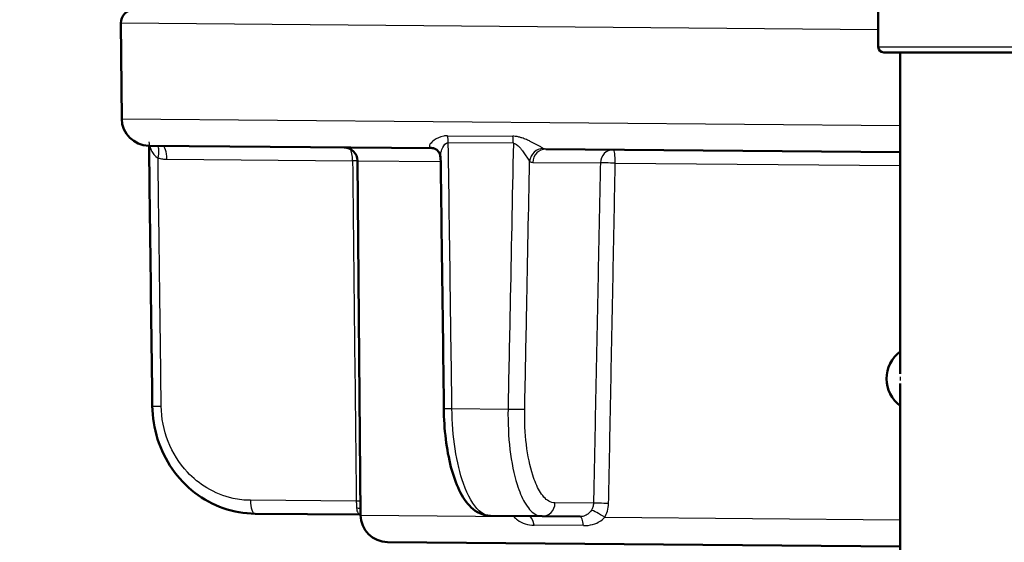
# Model space of a CAD drawing. Header units: millimetres. Extents: x 100 to 2000, y 93 to 2870.
# Tile 24 of 32: x 476 to 512, y 1670 to 1689. Entities that reach past the tile are written whole.
import ezdxf

# ---------------------------------------------------------------- set-up
doc = ezdxf.new("R2010")
doc.units = ezdxf.units.MM
doc.header["$LTSCALE"] = 10
for name, color, linetype, lineweight in [('Dimensions(ISO)', 7, 'Continuous', 25), ('Hatch', 7, 'Continuous', 9), ('Visible Edges(ISO)', 7, 'Continuous', 50), ('Visible Tangent Edges(ISO)', 7, 'Continuous', 25)]:
    doc.layers.add(name, color=color, linetype=linetype, lineweight=lineweight)
doc.styles.add('Text_3.5mm', font='arial.ttf', dxfattribs={"width": 0.9})
doc.dimstyles.new('KS-STANDARD', dxfattribs={"dimscale": 10, "dimtxt": 3.5, "dimasz": 2.5, "dimexe": 3.175, "dimexo": 0, "dimgap": 0.8, "dimtad": 1, "dimdec": 1, "dimrnd": 1e-08, "dimtxsty": 'Text_3.5mm', "dimcen": 0.09, "dimdle": 10, "dimclrd": 7, "dimclre": 7, "dimclrt": 7, "dimadec": 0, "dimazin": 2, "dimtfac": 0.714286, "dimtdec": 4, "dimtmove": 0, "dimatfit": 3, "dimfxl": 1, "dimtolj": 1, "dimlwd": 25, "dimlwe": 25, "dimarcsym": 0})

# ---------------------------------------------------------------- blocks, each defined once
blk = doc.blocks.new('*D11')
at = {"layer": 'Defpoints', "color": 0, "linetype": 'Continuous'}
for p in [(650.425, 2053.773), (399.025, 1761.492), (650.425, 1557.903)]:
    blk.add_point(p, dxfattribs=at)
at = {"layer": 'Dimensions(ISO)', "color": 7, "linetype": 'Continuous', "lineweight": 25}
for p, q in [((399.025, 1761.492), (399.025, 2085.523)), ((650.425, 1557.903), (650.425, 2085.523)), ((424.025, 2053.773), (625.425, 2053.773))]:
    blk.add_line(p, q, dxfattribs=at)
at = {"layer": 'Dimensions(ISO)', "color": 7, "linetype": 'Continuous'}
for points in [[(424.025, 2057.94), (424.025, 2049.607), (399.025, 2053.773)], [(625.425, 2057.94), (625.425, 2049.607), (650.425, 2053.773)]]:
    blk.add_solid(points, dxfattribs=at)
at = {"layer": 'Dimensions(ISO)', "color": 7, "linetype": 'Continuous', "lineweight": 25, "insert": (493.199, 2079.644), "char_height": 35, "attachment_point": 4, "style": 'Text_3.5mm'}
blk.add_mtext('\\A1;251', dxfattribs=at)

msp = doc.modelspace()

# ---------------------------------------------------------------- hatches: boundary and pattern name
at = {"layer": 'Hatch'}
h = msp.add_hatch(dxfattribs=at)
h.set_pattern_fill('ANSI31', color=256, scale=254, angle=90, style=0)
h.set_pattern_definition([(135, (0, 0), (-22.45064, -22.45064), [])])
edge = h.paths.add_edge_path()
edge.add_line((590.425, 1545.3), (605.755, 1545.3))
edge.add_line((605.755, 1545.3), (605.619, 1547.242))
edge.add_ellipse((605.321, 1546.079), major_axis=(1.199, -0.042), ratio=1, start_angle=77.607, end_angle=90)
edge.add_line((605.363, 1547.278), (593.404, 1547.696))
edge.add_ellipse((593.408, 1547.796), major_axis=(-0.0999, 0.0035), ratio=1, start_angle=0, end_angle=90, ccw=False)
edge.add_line((593.308, 1547.8), (593.322, 1548.199))
edge.add_ellipse((593.422, 1548.196), major_axis=(0.0035, 0.0999), ratio=1, start_angle=2, end_angle=90, ccw=False)
edge.add_line((593.422, 1548.296), (605.546, 1548.296))
edge.add_line((605.546, 1548.296), (605.475, 1549.303))
edge.add_ellipse((604.478, 1549.234), major_axis=(-0.07, 0.998), ratio=1, start_angle=270, end_angle=341)
edge.add_line((604.736, 1550.2), (594.691, 1552.891))
edge.add_ellipse((594.95, 1553.857), major_axis=(-0.966, 0.259), ratio=1, start_angle=54.5, end_angle=90, ccw=False)
edge.add_line((594.178, 1553.221), (592.514, 1555.24))
edge.add_ellipse((593.286, 1555.876), major_axis=(-0.636, 0.772), ratio=1, start_angle=54.5, end_angle=90, ccw=False)
edge.add_line((592.288, 1555.806), (592.141, 1557.903))
edge.add_ellipse((588.65, 1557.659), major_axis=(-0.244, 3.491), ratio=1, start_angle=270, end_angle=353)
edge.add_line((588.833, 1561.154), (564.358, 1562.436))
edge.add_spline(control_points=[(564.358, 1562.436), (562.726, 1562.522), (561.119, 1562.874), (558.081, 1564.082), (556.672, 1564.93), (553.938, 1567.254), (552.712, 1568.798), (550.919, 1572.269), (550.371, 1574.163), (550.201, 1576.109)], knot_values=[-2.152597, -2.152597, -2.152597, -2.152597, -1.662265, -1.662265, -1.171933, -1.171933, -0.585967, -0.585967, 0, 0, 0, 0], degree=3, periodic=0)
edge.add_line((550.201, 1576.109), (534.986, 1750.016))
edge.add_ellipse((533.491, 1749.885), major_axis=(-0.131, 1.494), ratio=1, start_angle=270, end_angle=354.5)
edge.add_line((533.504, 1751.385), (525.02, 1751.459))
edge.add_line((525.02, 1751.459), (516.067, 1751.538))
edge.add_line((516.067, 1751.538), (516.011, 1745.038))
edge.add_line((516.011, 1745.038), (517.725, 1745.023))
edge.add_ellipse((517.716, 1744.023), major_axis=(1, -0.009), ratio=1, start_angle=10, end_angle=90, ccw=False)
edge.add_line((518.702, 1744.188), (518.914, 1742.926))
edge.add_ellipse((519.407, 1743.008), major_axis=(0.083, -0.493), ratio=1, start_angle=270, end_angle=350)
edge.add_line((519.402, 1742.508), (525.54, 1742.455))
edge.add_ellipse((525.501, 1737.955), major_axis=(4.5, -0.039), ratio=1, start_angle=5.5, end_angle=90, ccw=False)
edge.add_line((529.984, 1738.347), (544.563, 1571.702))
edge.add_spline(control_points=[(544.563, 1571.702), (544.753, 1569.531), (545.297, 1567.405), (547.048, 1563.414), (548.244, 1561.575), (551.468, 1558.041), (553.582, 1556.478), (558.29, 1554.251), (560.84, 1553.608), (563.44, 1553.472)], knot_values=[-2.870129, -2.870129, -2.870129, -2.870129, -2.216354, -2.216354, -1.562578, -1.562578, -0.781289, -0.781289, 0, 0, 0, 0], degree=3, periodic=0)
edge.add_line((563.44, 1553.472), (577.941, 1552.712))
edge.add_ellipse((577.418, 1542.726), major_axis=(9.986, -0.523), ratio=1, start_angle=37.8602, end_angle=90, ccw=False)
edge.add_ellipse((593.829, 1554.157), major_axis=(5.716, -8.205), ratio=1, start_angle=270, end_angle=302.2923)
edge.add_ellipse((590.425, 1544.8), major_axis=(0.143, 0.479), ratio=1, start_angle=16.5598, end_angle=90, ccw=False)
edge = h.paths.add_edge_path()
edge.add_line((476.022, 1751.887), (467.538, 1751.961))
edge.add_ellipse((467.564, 1754.961), major_axis=(-3, 0.026), ratio=1, start_angle=5.5, end_angle=90, ccw=False)
edge.add_line((464.576, 1754.699), (464.145, 1759.622))
edge.add_ellipse((462.651, 1759.492), major_axis=(-0.131, 1.494), ratio=1, start_angle=270, end_angle=355)
edge.add_line((462.651, 1760.992), (447.525, 1760.992))
edge.add_line((447.525, 1760.992), (447.525, 1754.992))
edge.add_line((447.525, 1754.992), (449.025, 1754.992))
edge.add_line((449.025, 1754.992), (453.025, 1754.992))
edge.add_ellipse((453.025, 1753.992), major_axis=(1, 0), ratio=1, start_angle=0, end_angle=90, ccw=False)
edge.add_line((454.025, 1753.992), (454.025, 1744.041))
edge.add_line((454.025, 1744.041), (455.854, 1737.215))
edge.add_ellipse((458.752, 1737.992), major_axis=(0.776, -2.898), ratio=1, start_angle=270, end_angle=345)
edge.add_line((458.752, 1734.992), (460.898, 1734.992))
edge.add_ellipse((460.898, 1737.992), major_axis=(3, 0), ratio=1, start_angle=270, end_angle=345.7615)
edge.add_line((463.806, 1737.254), (464.487, 1739.937))
edge.add_ellipse((468.364, 1738.953), major_axis=(0.984, 3.877), ratio=1, start_angle=13.7385, end_angle=90, ccw=False)
edge.add_line((468.399, 1742.953), (481.483, 1742.839))
edge.add_ellipse((481.488, 1743.339), major_axis=(0.5, -0.004), ratio=1, start_angle=270, end_angle=350)
edge.add_line((481.979, 1743.248), (482.212, 1744.506))
edge.add_ellipse((483.196, 1744.324), major_axis=(0.182, 0.983), ratio=1, start_angle=10, end_angle=90, ccw=False)
edge.add_line((483.204, 1745.324), (484.919, 1745.309))
edge.add_line((484.919, 1745.309), (484.975, 1751.809))
edge.add_line((484.975, 1751.809), (476.022, 1751.887))
edge = h.paths.add_edge_path()
edge.add_line((705.458, 1545.3), (710.425, 1545.3))
edge.add_ellipse((710.425, 1544.8), major_axis=(0.5, 0), ratio=1, start_angle=16.5598, end_angle=90, ccw=False)
edge.add_ellipse((707.022, 1554.157), major_axis=(9.215, 3.883), ratio=1, start_angle=270, end_angle=302.2923)
edge.add_ellipse((723.433, 1542.726), major_axis=(5.716, 8.205), ratio=1, start_angle=37.8602, end_angle=90, ccw=False)
edge.add_line((722.909, 1552.712), (905.381, 1562.275))
edge.add_spline(control_points=[(905.381, 1562.275), (907.557, 1562.389), (909.7, 1562.858), (913.75, 1564.469), (915.63, 1565.6), (919.274, 1568.699), (920.909, 1570.757), (923.299, 1575.385), (924.031, 1577.91), (924.258, 1580.505)], knot_values=[-2.870129, -2.870129, -2.870129, -2.870129, -2.216354, -2.216354, -1.562578, -1.562578, -0.781289, -0.781289, 0, 0, 0, 0], degree=3, periodic=0)
edge.add_line((924.258, 1580.505), (935.37, 1707.523))
edge.add_ellipse((1034.99, 1698.808), major_axis=(8.716, 99.619), ratio=1, start_angle=77, end_angle=90, ccw=False)
edge.add_line((939.884, 1729.71), (941.439, 1734.494))
edge.add_ellipse((922.418, 1740.674), major_axis=(6.18, 19.021), ratio=1, start_angle=270, end_angle=273)
edge.add_line((941.736, 1735.498), (944.025, 1744.041))
edge.add_line((944.025, 1744.041), (944.025, 1753.992))
edge.add_ellipse((945.025, 1753.992), major_axis=(0, 1), ratio=1, start_angle=0, end_angle=90, ccw=False)
edge.add_line((945.025, 1754.992), (949.025, 1754.992))
edge.add_line((949.025, 1754.992), (950.525, 1754.992))
edge.add_line((950.525, 1754.992), (950.525, 1760.992))
edge.add_line((950.525, 1760.992), (935.4, 1760.992))
edge.add_ellipse((935.4, 1759.492), major_axis=(-1.5, 0), ratio=1, start_angle=270, end_angle=355)
edge.add_line((933.906, 1759.622), (918.62, 1584.911))
edge.add_spline(control_points=[(918.62, 1584.911), (918.478, 1583.283), (918.07, 1581.689), (916.757, 1578.696), (915.86, 1577.316), (913.442, 1574.666), (911.856, 1573.494), (908.325, 1571.824), (906.413, 1571.342), (904.462, 1571.239)], knot_values=[-2.152597, -2.152597, -2.152597, -2.152597, -1.662265, -1.662265, -1.171933, -1.171933, -0.585967, -0.585967, 0, 0, 0, 0], degree=3, periodic=0)
edge.add_line((904.462, 1571.239), (712.018, 1561.154))
edge.add_ellipse((712.201, 1557.659), major_axis=(-3.495, -0.183), ratio=1, start_angle=270, end_angle=353)
edge.add_line((708.709, 1557.903), (708.563, 1555.806))
edge.add_ellipse((707.565, 1555.876), major_axis=(-0.07, -0.998), ratio=1, start_angle=54.5, end_angle=90, ccw=False)
edge.add_line((708.337, 1555.24), (706.673, 1553.221))
edge.add_ellipse((705.901, 1553.857), major_axis=(-0.636, -0.772), ratio=1, start_angle=54.5, end_angle=90, ccw=False)
edge.add_line((706.16, 1552.891), (696.114, 1550.2))
edge.add_ellipse((696.373, 1549.234), major_axis=(-0.966, -0.259), ratio=1, start_angle=270, end_angle=341)
edge.add_line((695.376, 1549.303), (695.305, 1548.296))
edge.add_line((695.305, 1548.296), (707.429, 1548.296))
edge.add_ellipse((707.429, 1548.196), major_axis=(0.1, 0), ratio=1, start_angle=2, end_angle=90, ccw=False)
edge.add_line((707.529, 1548.199), (707.543, 1547.8))
edge.add_ellipse((707.443, 1547.796), major_axis=(0.0035, -0.0999), ratio=1, start_angle=0, end_angle=90, ccw=False)
edge.add_line((707.446, 1547.696), (695.488, 1547.278))
edge.add_ellipse((695.53, 1546.079), major_axis=(1.162, 0.298), ratio=1, start_angle=77.607, end_angle=90)
edge.add_line((695.231, 1547.242), (695.096, 1545.3))
edge.add_line((695.096, 1545.3), (705.458, 1545.3))

# ---------------------------------------------------------------- linework, layer by layer
at = {"layer": 'Visible Edges(ISO)'}
for p, q in [((507.822, 1689.572), (507.822, 1687.972)), ((480.018, 1685.332), (479.987, 1688.841)), ((526.222, 1687.772), (508.022, 1687.772)), ((508.622, 1687.772), (508.622, 1675.948)), ((481.009, 1684.341), (491.413, 1684.25)), ((495.598, 1684.214), (508.622, 1684.1)), ((488.798, 1670.755), (488.684, 1683.783)), ((508.622, 1675.596), (508.622, 1668.448)), ((484.918, 1670.806), (488.77, 1670.773)), ((495.466, 1670.714), (493.57, 1670.731)), ((495.466, 1670.714), (496.868, 1670.702)), ((508.622, 1669.599), (489.789, 1669.764))]:
    msp.add_line(p, q, dxfattribs=at)
for centre, radius, start, end in [((480.487, 1688.846), 0.5, 89.5, 180.5), ((508.022, 1687.972), 0.2, 180, 270), ((481.018, 1685.341), 1, 180.5, 269.5), ((488.184, 1683.778), 0.5, 0.5, 89.5), ((509.372, 1675.772), 1.25, 126.8699, 233.1301), ((489.798, 1670.764), 1, 180.5, 269.5)]:
    msp.add_arc(centre, radius, start, end, dxfattribs=at)
for centre, major_axis, ratio, start_param, end_param in [((66944.164, 2261.442), (-2988.707, 70674.463), 0.939546, 1.539245, 1.53938), ((24656.963, 2629.74), (-696.058, 70688.679), 0.34197, 1.580809, 1.58094)]:
    msp.add_ellipse(centre, major_axis=major_axis, ratio=ratio, start_param=start_param, end_param=end_param, dxfattribs=at)
for points, knots in [([(491.413, 1684.25), (491.427, 1684.25), (491.441, 1684.249), (491.469, 1684.245), (491.482, 1684.242), (491.506, 1684.235), (491.518, 1684.231), (491.538, 1684.223), (491.547, 1684.219), (491.562, 1684.21), (491.568, 1684.206), (491.573, 1684.203)], [-0.03486292, -0.03486292, -0.03486292, -0.03486292, -0.02789034, -0.02789034, -0.02091775, -0.02091775, -0.01394517, -0.01394517, -0.00697258, -0.00697258, 0, 0, 0, 0]), ([(491.728, 1683.921), (491.727, 1683.935), (491.726, 1683.951), (491.72, 1683.989), (491.714, 1684.01), (491.698, 1684.053), (491.687, 1684.076), (491.66, 1684.119), (491.644, 1684.14), (491.609, 1684.176), (491.591, 1684.191), (491.573, 1684.203)], [-0.03700651, -0.03700651, -0.03700651, -0.03700651, -0.0296052, -0.0296052, -0.0222039, -0.0222039, -0.0148026, -0.0148026, -0.0074013, -0.0074013, 0, 0, 0, 0]), ([(484.918, 1670.806), (484.524, 1670.81), (484.126, 1670.879), (483.375, 1671.142), (483.021, 1671.334), (482.383, 1671.827), (482.104, 1672.122), (481.64, 1672.792), (481.459, 1673.163), (481.212, 1673.944), (481.146, 1674.359), (481.141, 1674.768)], [0, 0, 0, 0, 0.1081229, 0.1081229, 0.2162458, 0.2162458, 0.3243686, 0.3243686, 0.4324915, 0.4324915, 0.5406144, 0.5406144, 0.5406144, 0.5406144]), ([(491.85, 1674.674), (491.856, 1674.296), (491.881, 1673.913), (491.971, 1673.188), (492.035, 1672.842), (492.201, 1672.207), (492.301, 1671.923), (492.543, 1671.422), (492.682, 1671.208), (492.955, 1670.952), (493.058, 1670.877), (493.296, 1670.766), (493.432, 1670.732), (493.57, 1670.731)], [0, 0, 0, 0, 0.1081229, 0.1081229, 0.2162458, 0.2162458, 0.3243686, 0.3243686, 0.4324915, 0.4324915, 0.4860335, 0.4860335, 0.5406144, 0.5406144, 0.5406144, 0.5406144])]:
    msp.add_open_spline(points, degree=3, knots=knots, dxfattribs=at)
msp.add_open_spline([(488.77, 1670.773), (488.779, 1670.773), (488.788, 1670.772), (488.797, 1670.772)], degree=3, dxfattribs=at)
at = {"layer": 'Visible Tangent Edges(ISO)'}
for p, q in [((507.822, 1688.598), (479.987, 1688.841)), ((507.822, 1687.972), (526.422, 1687.972)), ((480.018, 1685.332), (508.622, 1685.083)), ((491.99, 1684.708), (494.389, 1684.687)), ((494.409, 1684.427), (492.019, 1684.448)), ((481.679, 1683.844), (488.502, 1683.784)), ((488.684, 1683.783), (491.73, 1683.756)), ((495.124, 1683.726), (497.607, 1683.705)), ((498.156, 1683.7), (508.622, 1683.609)), ((492.153, 1674.673), (494.214, 1674.655)), ((488.638, 1671.265), (484.751, 1671.299)), ((497.355, 1671.189), (495.94, 1671.201)), ((488.798, 1670.755), (494.425, 1670.706)), ((497.767, 1670.677), (508.622, 1670.582)), ((496.986, 1670.368), (495.169, 1670.383))]:
    msp.add_line(p, q, dxfattribs=at)
for centre, major_axis, ratio, start_param, end_param in [((491.818, 1684.441), (0.004, 0.5), 0.401993, 4.729842, 5.279169), ((494.269, 1684.42), (0.004, 0.5), 0.28062, 4.729842, 5.279169), ((481.183, 1683.879), (0.125, 0.484), 0.329269, 4.812065, 6.031466), ((481.508, 1683.837), (0.004, 0.5), 0.34202, 4.729842, 6.283185), ((488.331, 1683.777), (0.004, 0.5), 0.34202, 4.729842, 5.820568), ((491.29, 1683.791), (0.284, 0.412), 0.913572, 0, 0.528367), ((495.476, 1683.755), (0.288, 0.409), 0.916294, 0.590991, 2.118272), ((495.593, 1683.714), (0.004, 0.5), 0.939693, 0, 1.553343), ((498.077, 1683.692), (0.004, 0.5), 0.939693, 0, 1.553343), ((498.077, 1683.692), (0.004, 0.5), 0.15763, 4.729842, 6.283185), ((488.331, 1683.777), (-0.5, -0.005), 0.011472, 3.927987, 4.363086), ((498.077, 1683.692), (-0.5, 0.01), 0.019503, 4.554337, 5.934106), ((509.87, 1675.772), (0, -1.25), 0.997968, 4.661404, 4.763374), ((481.641, 1674.774), (-0.5, -0.006), 0.010756, 0, 1.221471), ((492.35, 1674.68), (-0.5, -0.007), 0.009532, 0, 1.165261), ((494.359, 1674.663), (0.5, -0.01), 0.021469, 4.419803, 5.934091), ((484.922, 1671.306), (-0.004, -0.5), 0.34202, 4.729842, 6.283185), ((488.467, 1671.258), (-0.5, -0.005), 0.011393, 4.001719, 4.363083), ((488.498, 1670.749), (0.496, 0.062), 0.517433, 0.865583, 1.204942), ((495.47, 1671.214), (-0.004, -0.5), 0.939693, 0, 1.553343), ((497.674, 1670.669), (-0.425, 0.264), 0.112941, 4.562274, 5.986117), ((497.824, 1671.176), (-0.5, 0.01), 0.019719, 4.538716, 5.934104), ((494.18, 1670.699), (0.44, 0.238), 0.246082, 5.164111, 5.230173), ((494.968, 1670.219), (0.004, 0.5), 0.423599, 5.052226, 6.283185), ((496.864, 1670.202), (0.004, 0.5), 0.257773, 5.052226, 6.283185)]:
    msp.add_ellipse(centre, major_axis=major_axis, ratio=ratio, start_param=start_param, end_param=end_param, dxfattribs=at)
for points, knots in [([(491.99, 1684.708), (491.943, 1684.709), (491.896, 1684.704), (491.702, 1684.67), (491.589, 1684.606), (491.437, 1684.497), (491.388, 1684.448), (491.334, 1684.371), (491.322, 1684.341), (491.325, 1684.301), (491.332, 1684.288), (491.345, 1684.277)], [-0.1648578, -0.1648578, -0.1648578, -0.1648578, -0.1488801, -0.1488801, -0.0943606, -0.0943606, -0.0524226, -0.0524226, -0.0201625, -0.0201625, 0, 0, 0, 0]), ([(495.507, 1684.241), (495.485, 1684.254), (495.455, 1684.272), (495.363, 1684.324), (495.297, 1684.361), (495.163, 1684.432), (495.1, 1684.465), (494.986, 1684.52), (494.938, 1684.542), (494.836, 1684.586), (494.782, 1684.607), (494.689, 1684.638), (494.652, 1684.649), (494.57, 1684.669), (494.523, 1684.677), (494.448, 1684.685), (494.418, 1684.687), (494.389, 1684.687)], [-0.1649041, -0.1649041, -0.1649041, -0.1649041, -0.1394506, -0.1394506, -0.1030832, -0.1030832, -0.0751083, -0.0751083, -0.0560666, -0.0560666, -0.0364643, -0.0364643, -0.0239228, -0.0239228, -0.0092011, -0.0092011, 0, 0, 0, 0]), ([(481.017, 1684.487), (481.018, 1684.473), (481.019, 1684.457), (481.029, 1684.374), (481.051, 1684.292), (481.106, 1684.159), (481.135, 1684.103), (481.202, 1684.01), (481.237, 1683.971), (481.301, 1683.918), (481.327, 1683.901), (481.354, 1683.887)], [0.0290227, 0.0290227, 0.0290227, 0.0290227, 0.040912, 0.040912, 0.0858325, 0.0858325, 0.1187154, 0.1187154, 0.1471107, 0.1471107, 0.1648578, 0.1648578, 0.1648578, 0.1648578]), ([(491.728, 1683.921), (491.727, 1683.943), (491.729, 1683.966), (491.739, 1684.056), (491.757, 1684.129), (491.822, 1684.295), (491.875, 1684.391), (491.971, 1684.443), (491.995, 1684.449), (492.019, 1684.448)], [0.0370065, 0.0370065, 0.0370065, 0.0370065, 0.0524226, 0.0524226, 0.0943606, 0.0943606, 0.1488801, 0.1488801, 0.1648578, 0.1648578, 0.1648578, 0.1648578]), ([(492.153, 1674.673), (492.136, 1675.917), (492.119, 1677.16), (492.075, 1680.419), (492.047, 1682.433), (492.019, 1684.448)], [0, 0, 0, 0, 0.3730972, 0.3730972, 0.9775966, 0.9775966, 0.9775966, 0.9775966]), ([(494.409, 1684.427), (494.369, 1682.407), (494.329, 1680.387), (494.264, 1677.13), (494.239, 1675.893), (494.214, 1674.655)], [-0.9775966, -0.9775966, -0.9775966, -0.9775966, -0.371352, -0.371352, 0, 0, 0, 0]), ([(494.409, 1684.427), (494.424, 1684.427), (494.439, 1684.425), (494.478, 1684.414), (494.502, 1684.402), (494.544, 1684.374), (494.564, 1684.358), (494.612, 1684.313), (494.64, 1684.282), (494.693, 1684.218), (494.719, 1684.185), (494.779, 1684.103), (494.813, 1684.054), (494.885, 1683.948), (494.922, 1683.892), (494.974, 1683.815), (494.993, 1683.788), (495.006, 1683.767)], [0, 0, 0, 0, 0.0092011, 0.0092011, 0.0239228, 0.0239228, 0.0364643, 0.0364643, 0.0560666, 0.0560666, 0.0751083, 0.0751083, 0.1030832, 0.1030832, 0.1394506, 0.1394506, 0.1649041, 0.1649041, 0.1649041, 0.1649041]), ([(491.345, 1684.277), (491.356, 1684.268), (491.368, 1684.262), (491.39, 1684.253), (491.401, 1684.25), (491.413, 1684.25)], [0, 0, 0, 0, 0.01743146, 0.01743146, 0.03486292, 0.03486292, 0.03486292, 0.03486292]), ([(495.598, 1684.214), (495.582, 1684.214), (495.567, 1684.216), (495.537, 1684.225), (495.521, 1684.232), (495.507, 1684.241)], [0, 0, 0, 0, 0.01743146, 0.01743146, 0.03486292, 0.03486292, 0.03486292, 0.03486292]), ([(481.354, 1683.887), (481.407, 1683.873), (481.461, 1683.862), (481.57, 1683.848), (481.625, 1683.844), (481.679, 1683.844)], [-0.03486292, -0.03486292, -0.03486292, -0.03486292, -0.01743146, -0.01743146, 0, 0, 0, 0]), ([(481.47, 1674.767), (481.454, 1676.004), (481.438, 1677.242), (481.399, 1680.282), (481.377, 1682.084), (481.354, 1683.887)], [0, 0, 0, 0, 0.371352, 0.371352, 0.9121145, 0.9121145, 0.9121145, 0.9121145]), ([(488.502, 1683.784), (488.524, 1681.698), (488.547, 1679.611), (488.592, 1675.438), (488.615, 1673.352), (488.638, 1671.265)], [0, 0, 0, 0, 0.626034, 0.626034, 1.252068, 1.252068, 1.252068, 1.252068]), ([(494.828, 1674.65), (494.853, 1675.887), (494.877, 1677.125), (494.936, 1680.164), (494.971, 1681.966), (495.006, 1683.767)], [0, 0, 0, 0, 0.371352, 0.371352, 0.9121145, 0.9121145, 0.9121145, 0.9121145]), ([(495.006, 1683.767), (495.025, 1683.754), (495.045, 1683.744), (495.084, 1683.73), (495.104, 1683.727), (495.124, 1683.726)], [-0.03486292, -0.03486292, -0.03486292, -0.03486292, -0.01743146, -0.01743146, 0, 0, 0, 0]), ([(497.607, 1683.705), (497.586, 1682.662), (497.565, 1681.619), (497.523, 1679.533), (497.502, 1678.49), (497.481, 1677.447), (497.46, 1676.404), (497.439, 1675.361), (497.397, 1673.275), (497.376, 1672.232), (497.355, 1671.189)], [0, 0, 0, 0, 0.313017, 0.313017, 0.626034, 0.626034, 0.626034, 0.939051, 0.939051, 1.252068, 1.252068, 1.252068, 1.252068]), ([(497.911, 1671.184), (497.931, 1672.227), (497.952, 1673.27), (497.992, 1675.356), (498.013, 1676.399), (498.033, 1677.442), (498.054, 1678.485), (498.074, 1679.528), (498.115, 1681.614), (498.135, 1682.657), (498.156, 1683.7)], [-1.252068, -1.252068, -1.252068, -1.252068, -0.939051, -0.939051, -0.626034, -0.626034, -0.626034, -0.313017, -0.313017, 0, 0, 0, 0]), ([(484.751, 1671.299), (484.537, 1671.301), (484.322, 1671.325), (483.771, 1671.446), (483.447, 1671.576), (482.885, 1671.915), (482.643, 1672.112), (482.132, 1672.658), (481.886, 1673.048), (481.563, 1673.875), (481.475, 1674.324), (481.47, 1674.767)], [0, 0, 0, 0, 0.0682307, 0.0682307, 0.1773998, 0.1773998, 0.2724097, 0.2724097, 0.4078989, 0.4078989, 0.5406144, 0.5406144, 0.5406144, 0.5406144]), ([(493.57, 1670.731), (493.43, 1670.732), (493.287, 1670.795), (492.936, 1671.111), (492.735, 1671.459), (492.447, 1672.278), (492.342, 1672.718), (492.2, 1673.655), (492.159, 1674.168), (492.153, 1674.673)], [-0.5406144, -0.5406144, -0.5406144, -0.5406144, -0.4352283, -0.4352283, -0.2666105, -0.2666105, -0.1327142, -0.1327142, 0, 0, 0, 0]), ([(494.214, 1674.655), (494.205, 1674.15), (494.23, 1673.637), (494.341, 1672.695), (494.432, 1672.25), (494.627, 1671.629), (494.721, 1671.406), (494.942, 1671.022), (495.071, 1670.876), (495.292, 1670.741), (495.379, 1670.715), (495.466, 1670.714)], [-0.5406144, -0.5406144, -0.5406144, -0.5406144, -0.4078989, -0.4078989, -0.2724097, -0.2724097, -0.1773998, -0.1773998, -0.0682307, -0.0682307, 0, 0, 0, 0]), ([(495.94, 1671.201), (495.862, 1671.202), (495.784, 1671.225), (495.587, 1671.343), (495.472, 1671.471), (495.275, 1671.807), (495.192, 1672.002), (495.019, 1672.545), (494.939, 1672.934), (494.841, 1673.759), (494.82, 1674.208), (494.828, 1674.65)], [0, 0, 0, 0, 0.0682307, 0.0682307, 0.1773998, 0.1773998, 0.2724097, 0.2724097, 0.4078989, 0.4078989, 0.5406144, 0.5406144, 0.5406144, 0.5406144]), ([(488.638, 1671.265), (488.639, 1671.22), (488.64, 1671.175), (488.643, 1671.089), (488.644, 1671.048), (488.646, 1671.011)], [-0.1550764, -0.1550764, -0.1550764, -0.1550764, -0.1280719, -0.1280719, -0.10170184, -0.10170184, -0.10170184, -0.10170184]), ([(488.646, 1671.011), (488.648, 1670.976), (488.654, 1670.943), (488.679, 1670.868), (488.702, 1670.832), (488.742, 1670.785), (488.759, 1670.773), (488.77, 1670.773)], [-0.4752892, -0.4752892, -0.4752892, -0.4752892, -0.4506715, -0.4506715, -0.4112832, -0.4112832, -0.3741717, -0.3741717, -0.3741717, -0.3741717]), ([(497.277, 1670.935), (497.261, 1670.911), (497.243, 1670.887), (497.193, 1670.83), (497.16, 1670.8), (497.073, 1670.744), (497.019, 1670.721), (496.931, 1670.704), (496.899, 1670.702), (496.868, 1670.702)], [-0.4752892, -0.4752892, -0.4752892, -0.4752892, -0.457726, -0.457726, -0.4296248, -0.4296248, -0.3930932, -0.3930932, -0.3741717, -0.3741717, -0.3741717, -0.3741717]), ([(497.355, 1671.189), (497.354, 1671.142), (497.346, 1671.094), (497.318, 1671.009), (497.3, 1670.971), (497.277, 1670.935)], [-0.1550764, -0.1550764, -0.1550764, -0.1550764, -0.1267837, -0.1267837, -0.10170184, -0.10170184, -0.10170184, -0.10170184]), ([(497.767, 1670.677), (497.809, 1670.748), (497.843, 1670.824), (497.894, 1670.995), (497.909, 1671.09), (497.911, 1671.184)], [0.10170184, 0.10170184, 0.10170184, 0.10170184, 0.1267837, 0.1267837, 0.1550764, 0.1550764, 0.1550764, 0.1550764]), ([(494.425, 1670.706), (494.461, 1670.659), (494.506, 1670.615), (494.641, 1670.514), (494.741, 1670.465), (494.951, 1670.401), (495.061, 1670.384), (495.169, 1670.383)], [0, 0, 0, 0, 0.0246177, 0.0246177, 0.0640061, 0.0640061, 0.1011176, 0.1011176, 0.1011176, 0.1011176]), ([(496.986, 1670.368), (497.045, 1670.367), (497.104, 1670.371), (497.272, 1670.393), (497.377, 1670.422), (497.544, 1670.497), (497.61, 1670.537), (497.704, 1670.613), (497.738, 1670.644), (497.767, 1670.677)], [0.3741717, 0.3741717, 0.3741717, 0.3741717, 0.3930932, 0.3930932, 0.4296248, 0.4296248, 0.457726, 0.457726, 0.4752892, 0.4752892, 0.4752892, 0.4752892])]:
    msp.add_open_spline(points, degree=3, knots=knots, dxfattribs=at)
msp.add_open_spline([(494.416, 1670.723), (494.419, 1670.717), (494.422, 1670.712), (494.425, 1670.706)], degree=3, dxfattribs=at)

# ---------------------------------------------------------------- dimensions: what is measured, and where the dimension line sits
at = {"layer": 'Dimensions(ISO)', "color": 7, "linetype": 'Continuous', "lineweight": 25}
dim = msp.add_linear_dim(base=(650.425, 2053.773), p1=(399.025, 1761.492), p2=(650.425, 1557.903), angle=180, dimstyle='KS-STANDARD', override={"dimgap": 0.8, "dimdec": 0, "dimtol": 0, "dimlim": 0, "dimtp": 0, "dimtm": 0, "dimtdec": 4, "dimtofl": 0, "dimatfit": 1}, dxfattribs=at)
dim.commit()
dim.dimension.update_dxf_attribs({"geometry": '*D11', "text_midpoint": (525.225, 2053.773), "dimtype": 160})

doc.saveas('drawing.dxf')
